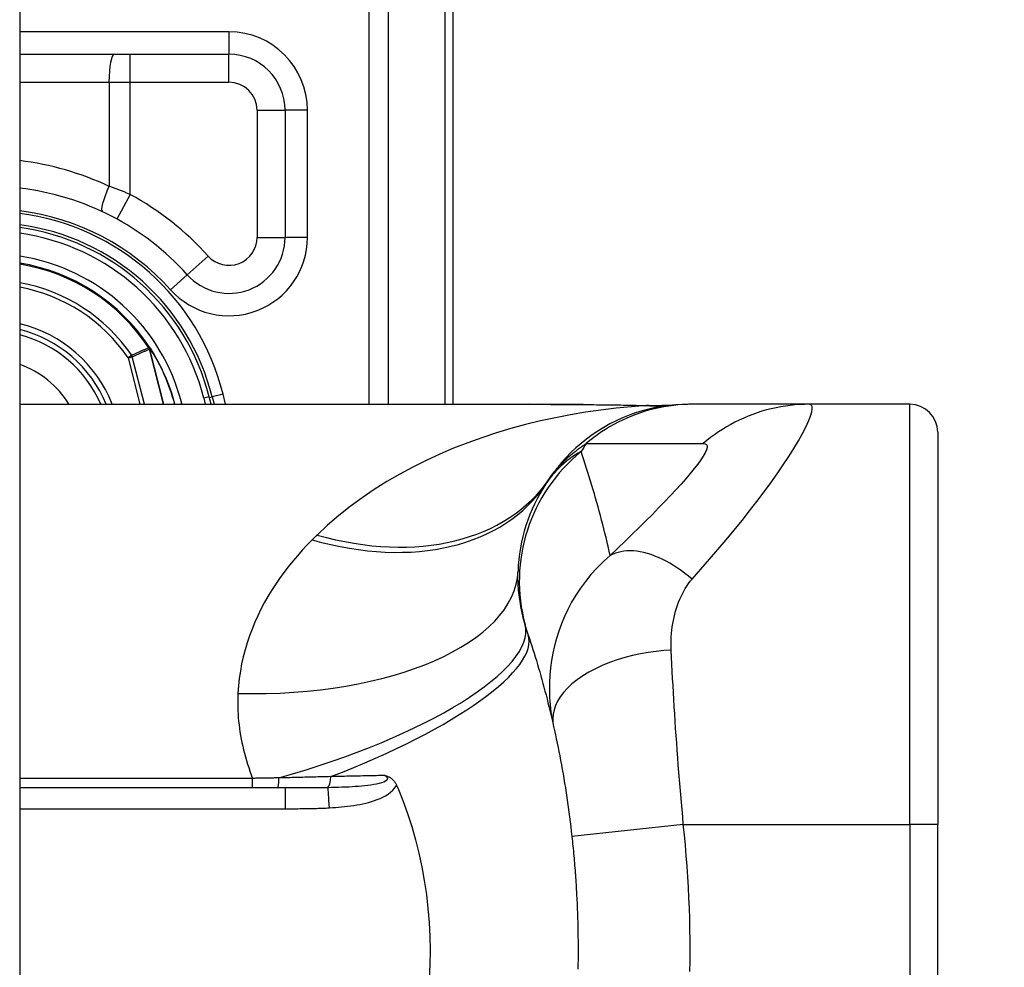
# Model space of a CAD drawing. Header units: inches. Extents: x 0 to 121, y -11 to 79.
# Tile 81 of 88: x 87.721 to 88.579, y 51.25 to 52.076. Entities that reach past the tile are written whole.
import ezdxf

# ---------------------------------------------------------------- set-up
doc = ezdxf.new("R2010")
doc.units = ezdxf.units.IN
doc.header["$LTSCALE"] = 7.278232
doc.header["$MEASUREMENT"] = 0
for name, color, linetype, lineweight in [('Dimensions(ANSI)', 7, 'Continuous', 25), ('Visible Edges(ANSI)', 7, 'Continuous', 25), ('Visible Tangent Edges(ANSI)', 7, 'Continuous', 25)]:
    doc.layers.add(name, color=color, linetype=linetype, lineweight=lineweight)
doc.styles.add('Dimension-ANSI', font='arialbd.ttf')
doc.dimstyles.new('INCH-ANSI', dxfattribs={"dimscale": 7.278232, "dimtxt": 0.12, "dimasz": 0.098425, "dimexe": 0.04, "dimexo": 0.04, "dimgap": 0.031496, "dimtad": 0, "dimtih": 1, "dimtoh": 1, "dimdec": 3, "dimrnd": 1e-08, "dimzin": 0, "dimdsep": 46, "dimtxsty": 'Dimension-ANSI', "dimcen": 0.09, "dimdle": 0.312, "dimclrd": 179, "dimclre": 179, "dimclrt": 7, "dimadec": 1, "dimazin": 0, "dimtfac": 1, "dimtdec": 3, "dimtofl": 0, "dimtmove": 0, "dimatfit": 3, "dimfxl": 1, "dimtolj": 1, "dimtzin": 4, "dimlwd": 25, "dimlwe": 25, "dimarcsym": 0})

# ---------------------------------------------------------------- blocks, each defined once
blk = doc.blocks.new('*D19')
at = {"layer": 'Defpoints', "color": 0, "linetype": 'Continuous', "transparency": 16777216}
for p in [(87.72058, 56.53723), (89.95332, 56.53723), (87.72058, 27.00784)]:
    blk.add_point(p, dxfattribs=at)
at = {"layer": 'Dimensions(ANSI)', "color": 179, "linetype": 'Continuous', "lineweight": 25, "true_color": 0x262658, "transparency": 16777216}
blk.add_line((88.01171, 56.53723), (89.95332, 56.53723), dxfattribs=at)
at = {"layer": 'Dimensions(ANSI)', "color": 7, "linetype": 'Continuous', "lineweight": 25, "transparency": 16777216, "insert": (92.00708, 56.53723), "char_height": 0.873388, "attachment_point": 5, "style": 'Dimension-ANSI'}
blk.add_mtext('\\A1;23.803', dxfattribs=at)

msp = doc.modelspace()

# ---------------------------------------------------------------- linework, layer by layer
at = {"layer": 'Visible Edges(ANSI)'}
for p, q in [((87.72058, 56.35611), (87.72058, 27.18896)), ((88.09833, 51.741), (88.09833, 52.19522)), ((87.72058, 52.04626), (87.90297, 52.04626)), ((87.95181, 51.99742), (87.95181, 51.88654)), ((87.8343, 51.79001), (87.83374, 51.79071)), ((87.72058, 51.741), (88.1637, 51.741)), ((87.88739, 51.741), (87.88571, 51.74761)), ((87.88833, 51.74736), (87.88992, 51.741)), ((88.30681, 51.741), (88.30381, 51.741)), ((88.40861, 51.741), (88.30681, 51.741)), ((88.49618, 51.741), (88.40861, 51.741)), ((88.26901, 51.73986), (88.29147, 51.74048)), ((88.5206, 51.71658), (88.5206, 51.37469)), ((87.95183, 51.40643), (87.72058, 51.40643)), ((88.04907, 51.40865), (88.05002, 51.40643)), ((88.5206, 51.1549), (88.5206, 51.37469))]:
    msp.add_line(p, q, dxfattribs=at)
at = {"layer": 'Visible Edges(ANSI)', "flags": 128}
for points in [[(88.21168, 51.74078), (88.18752, 51.74093), (88.1637, 51.741)], [(88.30381, 51.741), (88.29804, 51.74088), (88.29224, 51.74054), (88.2864, 51.73996), (88.28055, 51.73914), (88.2747, 51.73808), (88.26886, 51.73677), (88.26305, 51.73522), (88.25729, 51.73342), (88.25158, 51.73137), (88.24595, 51.72909), (88.24041, 51.72657), (88.23497, 51.72382), (88.22966, 51.72085), (88.22447, 51.71766), (88.21943, 51.71427), (88.21455, 51.71068), (88.20984, 51.7069), (88.2053, 51.70295), (88.20096, 51.69884), (88.19681, 51.69458), (88.19286, 51.69018), (88.18912, 51.68567), (88.18559, 51.68104), (88.18228, 51.67633)], [(88.21168, 51.74078), (88.24065, 51.74047), (88.26901, 51.73986)], [(88.16372, 51.54004), (88.16478, 51.53685), (88.16583, 51.53364), (88.16686, 51.53042), (88.16788, 51.5272), (88.16889, 51.52396), (88.16989, 51.5207), (88.17088, 51.51744), (88.17185, 51.51416), (88.17282, 51.51088), (88.17377, 51.50758), (88.17471, 51.50427), (88.17564, 51.50094), (88.17656, 51.49761), (88.17746, 51.49427), (88.17836, 51.49091), (88.17924, 51.48754), (88.18011, 51.48416), (88.18097, 51.48077), (88.18181, 51.47736), (88.18264, 51.47395), (88.18346, 51.47052), (88.18427, 51.46708), (88.18507, 51.46363), (88.18585, 51.46016)], [(88.18585, 51.46016), (88.18665, 51.45655), (88.18744, 51.4529), (88.18822, 51.44923), (88.18898, 51.44557), (88.18974, 51.44186), (88.19048, 51.43813), (88.19121, 51.43434), (88.19195, 51.43047), (88.19267, 51.42657), (88.19338, 51.42264), (88.19407, 51.41866), (88.19476, 51.41461), (88.19544, 51.41053), (88.1961, 51.40642), (88.19675, 51.40228), (88.19738, 51.3981), (88.19799, 51.3939), (88.19859, 51.38968), (88.19917, 51.38544), (88.19973, 51.38118), (88.20027, 51.37691), (88.20079, 51.37263), (88.20129, 51.36834), (88.20177, 51.36405)], [(88.03921, 51.4173), (88.03968, 51.41715), (88.04015, 51.417), (88.04061, 51.41683), (88.04107, 51.41665), (88.04153, 51.41646), (88.042, 51.41625), (88.04246, 51.41603), (88.04292, 51.41578), (88.04338, 51.41551), (88.04383, 51.41522), (88.04428, 51.4149), (88.04473, 51.41456), (88.04518, 51.41418), (88.04561, 51.41378), (88.04604, 51.41334), (88.04646, 51.41289), (88.04685, 51.41242), (88.04722, 51.41193), (88.04758, 51.41142), (88.04791, 51.41089), (88.04823, 51.41036), (88.04853, 51.4098), (88.04881, 51.40923), (88.04907, 51.40865)], [(88.05002, 51.40643), (88.05444, 51.39541), (88.0585, 51.3842), (88.06219, 51.37281), (88.06551, 51.36126), (88.06845, 51.34954), (88.07102, 51.33768), (88.0732, 51.32568), (88.07499, 51.31357), (88.07638, 51.3014), (88.07738, 51.28918), (88.07797, 51.27693), (88.07817, 51.26466), (88.07796, 51.25237), (88.07735, 51.24008)], [(88.20177, 51.36405), (88.202, 51.36195), (88.20222, 51.35986), (88.20244, 51.35776), (88.20265, 51.35566), (88.20286, 51.35356), (88.20306, 51.35147), (88.20326, 51.34937), (88.20345, 51.34727), (88.20364, 51.34517), (88.20382, 51.34307), (88.204, 51.34097), (88.20417, 51.33887), (88.20434, 51.33677), (88.20451, 51.33467), (88.20467, 51.33256), (88.20482, 51.33046), (88.20497, 51.32836), (88.20511, 51.32625), (88.20525, 51.32415), (88.20539, 51.32204), (88.20552, 51.31994), (88.20564, 51.31783), (88.20576, 51.31573), (88.20587, 51.31362)], [(88.20587, 51.31362), (88.20608, 51.30955), (88.20627, 51.30549), (88.20644, 51.30142), (88.2066, 51.29736), (88.20673, 51.29329), (88.20685, 51.28922), (88.20695, 51.28515), (88.20703, 51.28108), (88.20709, 51.27701), (88.20714, 51.27294), (88.20717, 51.26886), (88.20718, 51.26479), (88.20717, 51.26072), (88.20714, 51.25665), (88.20709, 51.25258), (88.20703, 51.24851)]]:
    msp.add_lwpolyline(points, dxfattribs=at)
at = {"layer": 'Visible Edges(ANSI)'}
for centre, radius, start, end in [((87.90297, 51.99742), 0.04884, 0, 90), ((87.69392, 51.69899), 0.232, 41.89689, 83.40305), ((87.6939, 51.69899), 0.20035, 13.97087, 82.34968), ((87.6939, 51.69899), 0.19787, 14.22405, 82.25316), ((87.90297, 51.88654), 0.04884, 221.89689, 0), ((87.6939, 51.69899), 0.16724, 33.26022, 80.82269), ((87.6939, 51.69899), 0.11041, 22.36032, 76.0206), ((87.83331, 51.78907), 0.00137, 33.21896, 43.49073), ((87.6939, 51.69899), 0.16734, 14.53721, 32.87053), ((88.49618, 51.71658), 0.02442, 0, 90), ((88.79327, 51.26479), 0.73667, 146.03787, 146.47918), ((88.30128, 51.59069), 0.14652, 146.47918, 178.08011)]:
    msp.add_arc(centre, radius, start, end, dxfattribs=at)
at = {"layer": 'Visible Tangent Edges(ANSI)'}
for p, q in [((88.02472, 52.43229), (88.02472, 51.741)), ((88.04199, 51.741), (88.04199, 52.43229)), ((88.09118, 52.19522), (88.09118, 51.741)), ((87.90297, 52.06579), (87.72058, 52.06579)), ((87.90297, 52.06579), (87.90297, 52.04626)), ((87.81695, 52.02184), (87.81695, 52.04626)), ((87.90297, 52.02184), (87.90297, 52.04626)), ((87.72058, 52.02184), (87.79841, 52.02184)), ((87.79841, 52.02184), (87.79841, 51.93103)), ((87.79841, 52.02184), (87.81695, 52.02184)), ((87.81695, 51.92397), (87.81695, 52.02184)), ((87.81695, 52.02184), (87.90297, 52.02184)), ((87.92739, 51.99742), (87.95181, 51.99742)), ((87.92739, 51.99742), (87.92739, 51.88654)), ((87.97134, 51.99742), (87.95181, 51.99742)), ((87.97134, 51.88654), (87.97134, 51.99742)), ((87.81695, 51.92397), (87.80523, 51.90255)), ((87.92739, 51.88654), (87.95181, 51.88654)), ((87.97134, 51.88654), (87.95181, 51.88654)), ((87.88479, 51.87023), (87.86661, 51.85392)), ((87.85207, 51.84087), (87.86661, 51.85392)), ((87.83334, 51.79044), (87.83302, 51.79023)), ((87.83374, 51.79071), (87.83334, 51.79044)), ((87.83334, 51.7898), (87.83352, 51.78988)), ((87.83359, 51.7891), (87.83378, 51.78915)), ((87.83359, 51.7891), (87.84579, 51.741)), ((87.84599, 51.741), (87.83378, 51.78915)), ((87.83445, 51.78982), (87.83425, 51.78968)), ((87.81818, 51.7837), (87.81501, 51.78155)), ((87.81501, 51.78155), (87.81872, 51.78249)), ((87.81501, 51.78155), (87.82529, 51.741)), ((87.82924, 51.741), (87.81872, 51.78249)), ((87.89781, 51.74972), (87.88833, 51.74736)), ((87.89998, 51.741), (87.89781, 51.74972)), ((87.85961, 51.741), (87.86189, 51.74158)), ((87.86204, 51.741), (87.86189, 51.74158)), ((87.88571, 51.74761), (87.88098, 51.74641)), ((87.88098, 51.74641), (87.88235, 51.741)), ((87.88593, 51.74677), (87.88833, 51.74736)), ((88.49618, 51.37469), (88.49618, 51.741)), ((87.92353, 51.4148), (87.72058, 51.4148)), ((87.92353, 51.40643), (87.92353, 51.4148)), ((87.95183, 51.40643), (87.95183, 51.38835)), ((87.72058, 51.38835), (87.95183, 51.38835)), ((88.29887, 51.37469), (88.20177, 51.36405)), ((88.29887, 51.37469), (88.49618, 51.37469)), ((88.5206, 51.37469), (88.49618, 51.37469)), ((88.49618, 51.37469), (88.49618, 51.1549))]:
    msp.add_line(p, q, dxfattribs=at)
at = {"layer": 'Visible Tangent Edges(ANSI)', "flags": 128}
for points in [[(87.81695, 51.92397), (87.81618, 51.92428), (87.81542, 51.9246), (87.81465, 51.9249), (87.81389, 51.92521), (87.81312, 51.92552), (87.81235, 51.92582), (87.81158, 51.92613), (87.81081, 51.92643), (87.81004, 51.92673), (87.80926, 51.92703), (87.80849, 51.92733), (87.80772, 51.92762), (87.80694, 51.92792), (87.80617, 51.92821), (87.80539, 51.9285), (87.80462, 51.92879), (87.80384, 51.92908), (87.80306, 51.92936), (87.80229, 51.92964), (87.80151, 51.92993), (87.80074, 51.93021), (87.79996, 51.93048), (87.79918, 51.93076), (87.79841, 51.93103)], [(87.83302, 51.79023), (87.8324, 51.78996), (87.83178, 51.7897), (87.83116, 51.78943), (87.83054, 51.78915), (87.82992, 51.78888), (87.8293, 51.78861), (87.82868, 51.78834), (87.82807, 51.78807), (87.82745, 51.7878), (87.82683, 51.78753), (87.82621, 51.78726), (87.82559, 51.78699), (87.82497, 51.78671), (87.82436, 51.78644), (87.82374, 51.78617), (87.82312, 51.7859), (87.8225, 51.78562), (87.82188, 51.78535), (87.82127, 51.78508), (87.82065, 51.7848), (87.82003, 51.78453), (87.81941, 51.78425), (87.81879, 51.78398), (87.81818, 51.7837)], [(87.81872, 51.78249), (87.81934, 51.78277), (87.81996, 51.78304), (87.82058, 51.78332), (87.8212, 51.7836), (87.82182, 51.78388), (87.82244, 51.78415), (87.82306, 51.78443), (87.82368, 51.78471), (87.8243, 51.78499), (87.82491, 51.78526), (87.82553, 51.78554), (87.82615, 51.78581), (87.82677, 51.78609), (87.82739, 51.78636), (87.82801, 51.78664), (87.82863, 51.78691), (87.82925, 51.78719), (87.82987, 51.78746), (87.83049, 51.78774), (87.83111, 51.78801), (87.83173, 51.78828), (87.83235, 51.78856), (87.83297, 51.78883), (87.83359, 51.7891)], [(87.83302, 51.79023), (87.83303, 51.79022), (87.83304, 51.7902), (87.83305, 51.79018), (87.83307, 51.79016), (87.83308, 51.79014), (87.83309, 51.79012), (87.83311, 51.7901), (87.83312, 51.79008), (87.83313, 51.79007), (87.83315, 51.79005), (87.83316, 51.79003), (87.83317, 51.79001), (87.83319, 51.78999), (87.8332, 51.78998), (87.83322, 51.78996), (87.83323, 51.78994), (87.83324, 51.78992), (87.83326, 51.78991), (87.83327, 51.78989), (87.83329, 51.78987), (87.8333, 51.78985), (87.83332, 51.78984), (87.83333, 51.78982), (87.83334, 51.7898)], [(87.83334, 51.79044), (87.83333, 51.79042), (87.83333, 51.79039), (87.83333, 51.79037), (87.83332, 51.79034), (87.83332, 51.79031), (87.83332, 51.79029), (87.83331, 51.79026), (87.83331, 51.79023), (87.83331, 51.79021), (87.83331, 51.79018), (87.83331, 51.79015), (87.83331, 51.79013), (87.83331, 51.7901), (87.83331, 51.79007), (87.83331, 51.79005), (87.83331, 51.79002), (87.83331, 51.78999), (87.83332, 51.78996), (87.83332, 51.78994), (87.83332, 51.78991), (87.83333, 51.78988), (87.83333, 51.78986), (87.83334, 51.78983), (87.83334, 51.7898)], [(87.83352, 51.78988), (87.83351, 51.78991), (87.8335, 51.78993), (87.83349, 51.78995), (87.83348, 51.78997), (87.83347, 51.79), (87.83346, 51.79002), (87.83345, 51.79004), (87.83344, 51.79007), (87.83343, 51.79009), (87.83343, 51.79011), (87.83342, 51.79014), (87.83341, 51.79016), (87.8334, 51.79018), (87.8334, 51.79021), (87.83339, 51.79023), (87.83338, 51.79025), (87.83338, 51.79028), (87.83337, 51.7903), (87.83336, 51.79032), (87.83336, 51.79035), (87.83335, 51.79037), (87.83335, 51.7904), (87.83334, 51.79042), (87.83334, 51.79044)], [(87.8343, 51.79001), (87.83427, 51.79004), (87.83423, 51.79007), (87.8342, 51.7901), (87.83416, 51.79013), (87.83412, 51.79016), (87.83408, 51.79018), (87.83405, 51.79021), (87.83401, 51.79023), (87.83397, 51.79025), (87.83393, 51.79027), (87.83389, 51.79029), (87.83384, 51.7903), (87.8338, 51.79032), (87.83376, 51.79033), (87.83372, 51.79034), (87.83368, 51.79036), (87.83364, 51.79037), (87.83359, 51.79038), (87.83355, 51.79039), (87.83351, 51.7904), (87.83347, 51.79041), (87.83342, 51.79042), (87.83338, 51.79043), (87.83334, 51.79044)], [(87.83334, 51.79044), (87.83338, 51.79042), (87.83342, 51.79039), (87.83346, 51.79036), (87.8335, 51.79033), (87.83354, 51.7903), (87.83358, 51.79027), (87.83362, 51.79025), (87.83366, 51.79022), (87.8337, 51.79019), (87.83375, 51.79016), (87.83379, 51.79013), (87.83383, 51.7901), (87.83387, 51.79007), (87.8339, 51.79004), (87.83394, 51.79001), (87.83398, 51.78998), (87.83402, 51.78994), (87.83405, 51.78991), (87.83409, 51.78988), (87.83412, 51.78984), (87.83416, 51.7898), (87.83419, 51.78976), (87.83422, 51.78972), (87.83425, 51.78968)], [(87.83334, 51.7898), (87.83336, 51.78978), (87.83337, 51.78975), (87.83338, 51.78972), (87.8334, 51.78969), (87.83341, 51.78966), (87.83342, 51.78963), (87.83343, 51.7896), (87.83344, 51.78958), (87.83345, 51.78955), (87.83347, 51.78952), (87.83348, 51.78949), (87.83349, 51.78946), (87.8335, 51.78943), (87.83351, 51.7894), (87.83352, 51.78937), (87.83353, 51.78934), (87.83354, 51.78931), (87.83354, 51.78928), (87.83355, 51.78925), (87.83356, 51.78922), (87.83357, 51.78919), (87.83358, 51.78916), (87.83359, 51.78913), (87.83359, 51.7891)], [(87.83378, 51.78915), (87.83377, 51.78918), (87.83376, 51.78921), (87.83376, 51.78925), (87.83375, 51.78928), (87.83374, 51.78931), (87.83373, 51.78934), (87.83372, 51.78937), (87.83371, 51.7894), (87.8337, 51.78943), (87.83369, 51.78946), (87.83368, 51.78949), (87.83367, 51.78952), (87.83366, 51.78956), (87.83364, 51.78959), (87.83363, 51.78962), (87.83362, 51.78965), (87.83361, 51.78968), (87.8336, 51.78971), (87.83358, 51.78974), (87.83357, 51.78977), (87.83356, 51.7898), (87.83354, 51.78983), (87.83353, 51.78986), (87.83352, 51.78988)], [(88.1637, 51.741), (88.16566, 51.741), (88.16762, 51.741), (88.16958, 51.74099), (88.17155, 51.74099), (88.17352, 51.74098), (88.17549, 51.74098), (88.17746, 51.74097), (88.17944, 51.74096), (88.18143, 51.74096), (88.18341, 51.74095), (88.1854, 51.74094), (88.18739, 51.74093), (88.18939, 51.74092), (88.19139, 51.74091), (88.19339, 51.74089), (88.19539, 51.74088), (88.1974, 51.74087), (88.1994, 51.74086), (88.20142, 51.74084), (88.20343, 51.74083), (88.20545, 51.74081), (88.20746, 51.7408), (88.20949, 51.74078), (88.21151, 51.74077)], [(88.30681, 51.741), (88.3027, 51.74094), (88.29857, 51.74076), (88.29444, 51.74046), (88.2903, 51.74003), (88.28615, 51.73948), (88.28202, 51.73881), (88.27789, 51.73801), (88.27378, 51.73709), (88.26969, 51.73605), (88.26563, 51.73488), (88.2616, 51.73359), (88.2576, 51.73218), (88.25365, 51.73065), (88.24975, 51.72901), (88.2459, 51.72725), (88.2421, 51.72538), (88.23837, 51.7234), (88.23471, 51.72131), (88.23111, 51.71913), (88.22759, 51.71684), (88.22415, 51.71446), (88.22079, 51.71199), (88.21751, 51.70943), (88.21432, 51.7068)], [(88.30655, 51.58852), (88.31424, 51.59721), (88.32175, 51.60582), (88.32907, 51.61433), (88.33622, 51.6228), (88.34323, 51.63126), (88.35006, 51.63969), (88.35668, 51.64806), (88.36308, 51.65635), (88.36922, 51.66452), (88.37509, 51.67256), (88.38065, 51.68043), (88.38588, 51.68808), (88.39073, 51.69546), (88.39516, 51.70252), (88.39914, 51.70919), (88.40263, 51.7154), (88.40558, 51.72109), (88.40796, 51.72619), (88.40972, 51.73062), (88.41084, 51.73431), (88.41129, 51.73723), (88.41107, 51.73932), (88.41017, 51.74058), (88.40861, 51.741)], [(88.40861, 51.741), (88.4045, 51.74094), (88.40037, 51.74076), (88.39623, 51.74046), (88.39209, 51.74003), (88.38795, 51.73948), (88.38381, 51.73881), (88.37968, 51.73802), (88.37557, 51.73709), (88.37148, 51.73605), (88.36742, 51.73488), (88.36339, 51.7336), (88.3594, 51.73219), (88.35545, 51.73066), (88.35155, 51.72902), (88.3477, 51.72726), (88.34391, 51.72539), (88.34018, 51.72341), (88.33652, 51.72133), (88.33293, 51.71914), (88.32942, 51.71686), (88.32598, 51.71448), (88.32262, 51.71201), (88.31935, 51.70945), (88.31617, 51.70681)], [(88.26694, 51.73985), (88.25363, 51.73886), (88.24032, 51.73756), (88.22704, 51.73596), (88.2138, 51.73405), (88.20061, 51.73182), (88.18748, 51.72929), (88.17444, 51.72643), (88.1615, 51.72326), (88.14866, 51.71977), (88.13596, 51.71596), (88.1234, 51.71183), (88.111, 51.70737), (88.09877, 51.70259), (88.08671, 51.69747), (88.07486, 51.69202), (88.0632, 51.68622), (88.05176, 51.68008), (88.04056, 51.67358), (88.02961, 51.66672), (88.01895, 51.6595), (88.0086, 51.65192), (87.99859, 51.64398), (87.98896, 51.63567), (87.97973, 51.627)], [(88.21151, 51.74077), (88.21387, 51.74075), (88.21623, 51.74073), (88.21858, 51.74071), (88.22093, 51.74069), (88.22328, 51.74066), (88.22562, 51.74064), (88.22795, 51.74061), (88.23029, 51.74058), (88.23262, 51.74055), (88.23494, 51.74052), (88.23726, 51.74049), (88.23957, 51.74045), (88.24188, 51.74042), (88.24419, 51.74038), (88.24649, 51.74033), (88.24878, 51.74029), (88.25107, 51.74024), (88.25336, 51.74019), (88.25564, 51.74014), (88.25791, 51.74009), (88.26018, 51.74003), (88.26244, 51.73997), (88.26469, 51.73991), (88.26694, 51.73985)], [(88.26819, 51.73985), (88.26817, 51.73985), (88.26814, 51.73985), (88.26812, 51.73985), (88.26808, 51.73985), (88.26805, 51.73985), (88.26802, 51.73985), (88.26798, 51.73985), (88.26793, 51.73985), (88.26789, 51.73985), (88.26784, 51.73985), (88.2678, 51.73985), (88.26774, 51.73985), (88.26769, 51.73985), (88.26763, 51.73985), (88.26757, 51.73985), (88.26751, 51.73985), (88.26745, 51.73985), (88.26738, 51.73985), (88.26732, 51.73985), (88.26725, 51.73985), (88.26717, 51.73985), (88.2671, 51.73985), (88.26702, 51.73985), (88.26694, 51.73985)], [(88.26901, 51.73986), (88.26898, 51.73986), (88.26894, 51.73986), (88.26891, 51.73986), (88.26887, 51.73986), (88.26884, 51.73986), (88.26881, 51.73986), (88.26877, 51.73986), (88.26874, 51.73986), (88.2687, 51.73986), (88.26867, 51.73986), (88.26864, 51.73986), (88.2686, 51.73986), (88.26857, 51.73986), (88.26853, 51.73986), (88.2685, 51.73986), (88.26846, 51.73986), (88.26843, 51.73986), (88.2684, 51.73986), (88.26836, 51.73986), (88.26833, 51.73986), (88.26829, 51.73986), (88.26826, 51.73985), (88.26823, 51.73985), (88.26819, 51.73985)], [(88.18228, 51.67633), (88.18315, 51.6776), (88.18406, 51.67888), (88.185, 51.68015), (88.18597, 51.68143), (88.18698, 51.6827), (88.18803, 51.68398), (88.18911, 51.68526), (88.19023, 51.68653), (88.19139, 51.68781), (88.19259, 51.68909), (88.19384, 51.69036), (88.19512, 51.69164), (88.19645, 51.69291), (88.19783, 51.69419), (88.19925, 51.69546), (88.20071, 51.69673), (88.20223, 51.698), (88.2038, 51.69927), (88.20541, 51.70054), (88.20708, 51.7018), (88.20881, 51.70306), (88.21059, 51.70431), (88.21243, 51.70556), (88.21432, 51.7068)], [(88.21432, 51.7068), (88.2186, 51.7068), (88.22284, 51.7068), (88.22707, 51.7068), (88.23131, 51.7068), (88.23556, 51.7068), (88.2398, 51.7068), (88.24404, 51.7068), (88.24828, 51.7068), (88.25252, 51.7068), (88.25676, 51.7068), (88.26101, 51.7068), (88.26525, 51.7068), (88.26949, 51.7068), (88.27373, 51.7068), (88.27797, 51.7068), (88.28221, 51.7068), (88.28645, 51.7068), (88.2907, 51.7068), (88.29494, 51.7068), (88.29918, 51.7068), (88.30342, 51.7068), (88.30767, 51.7068), (88.3119, 51.70679), (88.31617, 51.70681)], [(88.31617, 51.70681), (88.31789, 51.70663), (88.31906, 51.70597), (88.31965, 51.70484), (88.31966, 51.70323), (88.3191, 51.70117), (88.31797, 51.69867), (88.3163, 51.69576), (88.31413, 51.69247), (88.31149, 51.68883), (88.30841, 51.68487), (88.30493, 51.68063), (88.30108, 51.67613), (88.2969, 51.6714), (88.29242, 51.66646), (88.28766, 51.66134), (88.28264, 51.65605), (88.2774, 51.65061), (88.27193, 51.64503), (88.26627, 51.63932), (88.26043, 51.63352), (88.25443, 51.62762), (88.24826, 51.62161), (88.24187, 51.61545), (88.23529, 51.60916)], [(88.20989, 51.69976), (88.20852, 51.69901), (88.20715, 51.69823), (88.20579, 51.69742), (88.20444, 51.69657), (88.20309, 51.6957), (88.20175, 51.69479), (88.20041, 51.69384), (88.19908, 51.69287), (88.19776, 51.69185), (88.19644, 51.6908), (88.19514, 51.68971), (88.19384, 51.68859), (88.19255, 51.68742), (88.19127, 51.68622), (88.19, 51.68497), (88.18874, 51.68368), (88.18749, 51.68234), (88.18625, 51.68096), (88.18503, 51.67953), (88.18382, 51.67805), (88.18262, 51.67652), (88.18144, 51.67494), (88.18028, 51.6733), (88.17913, 51.67161)], [(88.23529, 51.60916), (88.23439, 51.61306), (88.23347, 51.61695), (88.23254, 51.62083), (88.2316, 51.6247), (88.23064, 51.62856), (88.22967, 51.63241), (88.22869, 51.63624), (88.22769, 51.64007), (88.22668, 51.64388), (88.22565, 51.64768), (88.22461, 51.65147), (88.22356, 51.65525), (88.22249, 51.65902), (88.22141, 51.66278), (88.22032, 51.66653), (88.21922, 51.67026), (88.2181, 51.67399), (88.21696, 51.6777), (88.21582, 51.68141), (88.21466, 51.6851), (88.21348, 51.68878), (88.2123, 51.69245), (88.2111, 51.69611), (88.20989, 51.69976)], [(87.97553, 51.62285), (87.9711, 51.61833), (87.96678, 51.6137), (87.96257, 51.60898), (87.95848, 51.60417), (87.95452, 51.59925), (87.95069, 51.59424), (87.94699, 51.58914), (87.94344, 51.58395), (87.94004, 51.57866), (87.9368, 51.57329), (87.93371, 51.56782), (87.93078, 51.56227), (87.92803, 51.55662), (87.92545, 51.55087), (87.92305, 51.54504), (87.92084, 51.53911), (87.91882, 51.53309), (87.91701, 51.52698), (87.91541, 51.5208), (87.91402, 51.51454), (87.91286, 51.50822), (87.91192, 51.50183), (87.91122, 51.49538), (87.91077, 51.48887)], [(87.97973, 51.627), (87.97955, 51.62683), (87.97938, 51.62666), (87.97921, 51.62649), (87.97903, 51.62632), (87.97886, 51.62614), (87.97868, 51.62597), (87.97851, 51.6258), (87.97833, 51.62563), (87.97816, 51.62545), (87.97798, 51.62528), (87.97781, 51.62511), (87.97763, 51.62494), (87.97746, 51.62476), (87.97728, 51.62459), (87.97711, 51.62442), (87.97693, 51.62424), (87.97676, 51.62407), (87.97658, 51.6239), (87.97641, 51.62372), (87.97623, 51.62355), (87.97606, 51.62337), (87.97588, 51.6232), (87.97571, 51.62303), (87.97553, 51.62285)], [(88.30655, 51.58852), (88.30342, 51.59111), (88.30024, 51.59359), (88.29701, 51.59596), (88.29376, 51.59821), (88.29049, 51.60033), (88.2872, 51.60232), (88.2839, 51.60415), (88.28061, 51.60583), (88.27732, 51.60735), (88.27406, 51.6087), (88.27084, 51.60988), (88.26765, 51.61089), (88.2645, 51.61172), (88.26142, 51.61237), (88.2584, 51.61283), (88.25546, 51.61312), (88.25259, 51.61322), (88.24981, 51.61314), (88.24713, 51.61289), (88.24455, 51.61247), (88.24207, 51.61188), (88.23969, 51.61113), (88.23743, 51.61022), (88.23529, 51.60916)], [(88.23529, 51.60916), (88.22925, 51.60377), (88.22363, 51.59819), (88.21844, 51.59245), (88.21365, 51.58658), (88.20926, 51.5806), (88.20524, 51.57452), (88.20159, 51.56835), (88.19829, 51.56212), (88.19532, 51.55584), (88.19268, 51.54952), (88.19035, 51.54318), (88.18833, 51.53682), (88.18661, 51.53045), (88.18519, 51.52409), (88.18403, 51.51768), (88.18315, 51.51121), (88.18254, 51.5047), (88.18221, 51.49823), (88.18216, 51.49179), (88.18237, 51.48539), (88.18285, 51.47899), (88.18359, 51.47263), (88.1846, 51.46636), (88.18585, 51.46016)], [(88.16108, 51.54865), (88.16052, 51.5507), (88.15998, 51.55275), (88.15947, 51.55479), (88.15898, 51.55683), (88.15852, 51.55886), (88.15808, 51.56089), (88.15768, 51.56291), (88.1573, 51.56492), (88.15694, 51.56692), (88.15661, 51.56891), (88.15631, 51.5709), (88.15604, 51.57287), (88.15579, 51.57483), (88.15557, 51.57678), (88.15538, 51.57872), (88.15521, 51.58065), (88.15507, 51.58257), (88.15496, 51.58447), (88.15487, 51.58636), (88.15481, 51.58824), (88.15478, 51.5901), (88.15477, 51.59195), (88.15479, 51.59378), (88.15484, 51.5956)], [(88.28834, 51.5267), (88.28824, 51.52958), (88.28822, 51.53249), (88.28827, 51.5354), (88.28841, 51.5383), (88.28862, 51.54119), (88.28891, 51.54405), (88.28928, 51.54691), (88.28972, 51.54975), (88.29024, 51.55255), (88.29082, 51.5553), (88.29148, 51.55799), (88.2922, 51.56065), (88.293, 51.56329), (88.29387, 51.56588), (88.29481, 51.56843), (88.29583, 51.57093), (88.29691, 51.57338), (88.29807, 51.57577), (88.2993, 51.5781), (88.3006, 51.58035), (88.30198, 51.58253), (88.30343, 51.58462), (88.30495, 51.58662), (88.30655, 51.58852)], [(88.16372, 51.54004), (88.16361, 51.5404), (88.16349, 51.54076), (88.16337, 51.54111), (88.16326, 51.54147), (88.16314, 51.54183), (88.16303, 51.54218), (88.16291, 51.54254), (88.1628, 51.5429), (88.16269, 51.54326), (88.16257, 51.54361), (88.16246, 51.54397), (88.16235, 51.54433), (88.16224, 51.54469), (88.16213, 51.54505), (88.16203, 51.54541), (88.16192, 51.54577), (88.16181, 51.54613), (88.16171, 51.54649), (88.1616, 51.54685), (88.1615, 51.5472), (88.16139, 51.54756), (88.16129, 51.54792), (88.16119, 51.54828), (88.16108, 51.54865)], [(88.28834, 51.5267), (88.28181, 51.52622), (88.27513, 51.5255), (88.26835, 51.52454), (88.26152, 51.52332), (88.25467, 51.52183), (88.24787, 51.52007), (88.24116, 51.51804), (88.23462, 51.51574), (88.22829, 51.51318), (88.22224, 51.51038), (88.21653, 51.50735), (88.2112, 51.50412), (88.2063, 51.50071), (88.20187, 51.49715), (88.19794, 51.49348), (88.19454, 51.48972), (88.19166, 51.4859), (88.18933, 51.48207), (88.18752, 51.47824), (88.18624, 51.47445), (88.18546, 51.47073), (88.18516, 51.4671), (88.1853, 51.46357), (88.18585, 51.46016)], [(88.29887, 51.37469), (88.29834, 51.38117), (88.29778, 51.38766), (88.29721, 51.39414), (88.29665, 51.40061), (88.2961, 51.40707), (88.29557, 51.41353), (88.29505, 51.41998), (88.29455, 51.42642), (88.29406, 51.43285), (88.29358, 51.43926), (88.29312, 51.44566), (88.29267, 51.45203), (88.29223, 51.45839), (88.29181, 51.4647), (88.29141, 51.47097), (88.29102, 51.47723), (88.29064, 51.48348), (88.29028, 51.48967), (88.28994, 51.4958), (88.28961, 51.50196), (88.28929, 51.50808), (88.28897, 51.51427), (88.28865, 51.52049), (88.28834, 51.5267)], [(87.91077, 51.48887), (87.91065, 51.48588), (87.91058, 51.48287), (87.91057, 51.47985), (87.91062, 51.47682), (87.91072, 51.47378), (87.91089, 51.47072), (87.9111, 51.46766), (87.91138, 51.46459), (87.91171, 51.46151), (87.9121, 51.45842), (87.91255, 51.45533), (87.91305, 51.45224), (87.91361, 51.44913), (87.91423, 51.44603), (87.91491, 51.44292), (87.91564, 51.4398), (87.91642, 51.43668), (87.91727, 51.43356), (87.91817, 51.43043), (87.91913, 51.42731), (87.92015, 51.42418), (87.92122, 51.42105), (87.92235, 51.41792), (87.92353, 51.4148)], [(87.94642, 51.4152), (87.94547, 51.41519), (87.94452, 51.41517), (87.94357, 51.41515), (87.94262, 51.41513), (87.94166, 51.41511), (87.94071, 51.41509), (87.93976, 51.41508), (87.93881, 51.41506), (87.93785, 51.41504), (87.9369, 51.41502), (87.93595, 51.41501), (87.93499, 51.41499), (87.93404, 51.41497), (87.93308, 51.41496), (87.93213, 51.41494), (87.93117, 51.41492), (87.93022, 51.41491), (87.92926, 51.41489), (87.92831, 51.41487), (87.92735, 51.41486), (87.9264, 51.41484), (87.92544, 51.41483), (87.92449, 51.41481), (87.92353, 51.4148)], [(87.99161, 51.41632), (87.98976, 51.41626), (87.98791, 51.41621), (87.98605, 51.41615), (87.98419, 51.4161), (87.98233, 51.41605), (87.98046, 51.416), (87.97859, 51.41595), (87.97672, 51.4159), (87.97484, 51.41585), (87.97296, 51.4158), (87.97108, 51.41576), (87.9692, 51.41571), (87.96732, 51.41566), (87.96543, 51.41562), (87.96354, 51.41557), (87.96164, 51.41553), (87.95975, 51.41549), (87.95785, 51.41544), (87.95595, 51.4154), (87.95404, 51.41536), (87.95214, 51.41532), (87.95024, 51.41528), (87.94833, 51.41524), (87.94642, 51.4152)], [(88.03921, 51.4173), (88.04032, 51.41633), (88.04094, 51.41531), (88.041, 51.41429), (88.04047, 51.4133), (88.03935, 51.41241), (88.0378, 51.41161), (88.03591, 51.41092), (88.03378, 51.41031), (88.0315, 51.40979), (88.02908, 51.40933), (88.02658, 51.40894), (88.024, 51.4086), (88.02135, 51.4083), (88.01864, 51.40803), (88.01587, 51.4078), (88.01305, 51.40759), (88.01019, 51.40741), (88.00728, 51.40726), (88.00433, 51.40712), (88.00136, 51.407), (87.99835, 51.4069), (87.99533, 51.40681), (87.99229, 51.40674), (87.98924, 51.40668)], [(88.03921, 51.4173), (88.03728, 51.41726), (88.03535, 51.41722), (88.03341, 51.41718), (88.03147, 51.41714), (88.02952, 51.4171), (88.02756, 51.41706), (88.0256, 51.41702), (88.02364, 51.41698), (88.02167, 51.41694), (88.01969, 51.4169), (88.01771, 51.41686), (88.01572, 51.41682), (88.01373, 51.41678), (88.01174, 51.41674), (88.00974, 51.41669), (88.00774, 51.41665), (88.00574, 51.41661), (88.00373, 51.41657), (88.00172, 51.41653), (87.9997, 51.41649), (87.99768, 51.41644), (87.99566, 51.4164), (87.99364, 51.41636), (87.99161, 51.41632)], [(87.98924, 51.40668), (87.98772, 51.40665), (87.9862, 51.40662), (87.98468, 51.4066), (87.98315, 51.40658), (87.98162, 51.40656), (87.98008, 51.40654), (87.97854, 51.40653), (87.977, 51.40651), (87.97545, 51.4065), (87.9739, 51.40649), (87.97234, 51.40648), (87.97078, 51.40647), (87.96922, 51.40646), (87.96765, 51.40646), (87.96608, 51.40645), (87.96451, 51.40645), (87.96294, 51.40644), (87.96136, 51.40644), (87.95978, 51.40644), (87.95819, 51.40644), (87.95661, 51.40643), (87.95502, 51.40643), (87.95342, 51.40643), (87.95183, 51.40643)], [(87.99044, 51.38912), (87.99309, 51.38928), (87.99574, 51.38946), (87.9984, 51.38967), (88.00106, 51.38991), (88.00372, 51.39018), (88.00638, 51.39048), (88.00903, 51.39082), (88.01168, 51.3912), (88.01431, 51.39163), (88.01693, 51.3921), (88.01953, 51.39263), (88.02212, 51.39321), (88.02468, 51.39387), (88.02723, 51.39459), (88.02974, 51.39539), (88.03222, 51.39629), (88.03467, 51.39729), (88.03708, 51.39841), (88.03943, 51.39967), (88.04169, 51.40109), (88.04385, 51.40268), (88.04584, 51.40447), (88.0476, 51.40645), (88.04907, 51.40865)], [(87.95183, 51.38835), (87.95344, 51.38835), (87.95505, 51.38835), (87.95666, 51.38835), (87.95827, 51.38836), (87.95988, 51.38836), (87.96149, 51.38837), (87.9631, 51.38838), (87.96471, 51.38839), (87.96632, 51.38841), (87.96792, 51.38843), (87.96953, 51.38845), (87.97114, 51.38847), (87.97275, 51.3885), (87.97436, 51.38853), (87.97597, 51.38857), (87.97758, 51.38861), (87.97919, 51.38865), (87.9808, 51.3887), (87.98241, 51.38875), (87.98401, 51.38881), (87.98562, 51.38888), (87.98723, 51.38895), (87.98884, 51.38903), (87.99044, 51.38912)], [(88.30469, 51.24644), (88.30482, 51.25562), (88.30486, 51.26479), (88.30482, 51.27397), (88.30469, 51.28314), (88.30449, 51.29232), (88.3042, 51.30149), (88.30382, 51.31065), (88.30337, 51.31982), (88.30283, 51.32898), (88.3022, 51.33813), (88.3015, 51.34728), (88.30071, 51.35642), (88.29983, 51.36556), (88.29887, 51.37469)]]:
    msp.add_lwpolyline(points, dxfattribs=at)
at = {"layer": 'Visible Tangent Edges(ANSI)'}
for centre, radius, start, end in [((87.90297, 51.99742), 0.06838, 0, 90), ((87.90297, 51.99742), 0.02442, 0, 90), ((87.68929, 51.69899), 0.25642, 64.81439, 82.99138), ((87.69392, 51.69899), 0.25642, 41.89689, 61.329), ((87.69392, 51.69899), 0.21246, 41.89689, 82.79336), ((87.6939, 51.69899), 0.21012, 13.97087, 82.70731), ((87.6939, 51.69899), 0.19299, 14.22405, 82.05585), ((87.90297, 51.88654), 0.06838, 221.89689, 0), ((87.90297, 51.88654), 0.02442, 221.89689, 0), ((87.6939, 51.69899), 0.1733, 14.22405, 81.14665), ((87.6939, 51.69899), 0.16636, 33.26022, 80.7742), ((87.6939, 51.69899), 0.1504, 34.28046, 79.78478), ((87.6939, 51.69899), 0.14657, 34.28046, 79.51478), ((87.6939, 51.69899), 0.1153, 21.36538, 76.62405), ((87.6939, 51.69899), 0.10603, 23.3375, 75.43056), ((87.6939, 51.69899), 0.1671, 14.55893, 32.87053), ((87.6939, 51.69899), 0.08124, 31.13219, 70.83413), ((88.66996, 51.41456), 0.5413, 147.32435, 148.20432)]:
    msp.add_arc(centre, radius, start, end, dxfattribs=at)
for centre, major_axis, ratio, start_param, end_param in [((87.80304, 52.02184), (0, 0.02442), 0.189796, 0, 1.570796), ((87.80304, 51.93103), (-0.01039, -0.0221), 0.172316, 4.793245, 6.283185), ((87.81501, 51.78155), (-0.00201, 0.00445), 0.779727, 4.57537, 4.849408), ((88.21151, 51.71636), (0.00017, 0.02442), 0.222867, 0, 0.031804), ((88.26694, 51.98346), (0.02304, -0.24312), 0.804371, 6.165917, 6.283185), ((88.27091, 51.98382), (0.02056, -0.24334), 0.910929, 6.178485, 6.283185), ((88.30238, 51.58744), (-0.13896, -0.04647), 0.992002, 5.07584, 6.227988), ((87.97973, 51.81275), (0.20255, -0.13643), 0.696909, 5.151259, 6.283185), ((87.97553, 51.80647), (0.20359, -0.13486), 0.689059, 5.140584, 6.283185), ((87.91077, 51.60378), (0.24407, -0.00818), 0.470345, 4.728154, 6.283185), ((87.9256, 51.48399), (0.23535, 0.06517), 0.2942, 4.719405, 6.275899), ((87.93203, 51.46288), (0.2317, 0.07716), 0.261865, 4.884476, 6.283185), ((87.94538, 51.41864), (0, -0.01221), 0.088862, 0, 1.28528), ((87.98863, 51.41864), (0, -0.01221), 0.248547, 0.200207, 1.37895), ((87.99044, 51.38274), (-0.0013, 0.02439), 0.014385, 4.976146, 6.089322)]:
    msp.add_ellipse(centre, major_axis=major_axis, ratio=ratio, start_param=start_param, end_param=end_param, dxfattribs=at)

# ---------------------------------------------------------------- dimensions: what is measured, and where the dimension line sits
at = {"layer": 'Dimensions(ANSI)', "color": 179, "linetype": 'Continuous', "lineweight": 25, "true_color": 0x262658}
dim = msp.add_ordinate_dim(feature_location=(87.72058, 56.53723), offset=(2.23275, 0), dtype=0, origin=(87.72058, 27.00784), dimstyle='INCH-ANSI', override={"dimgap": 0.031496, "dimtad": 0, "dimdec": 3, "dimlfac": 0.806078, "dimtol": 0, "dimlim": 0, "dimtp": 0, "dimtm": 0, "dimtdec": 3}, dxfattribs=at)
dim.commit()
dim.dimension.update_dxf_attribs({"geometry": '*D19', "text_midpoint": (92.00708, 56.53723)})

doc.saveas('drawing.dxf')
